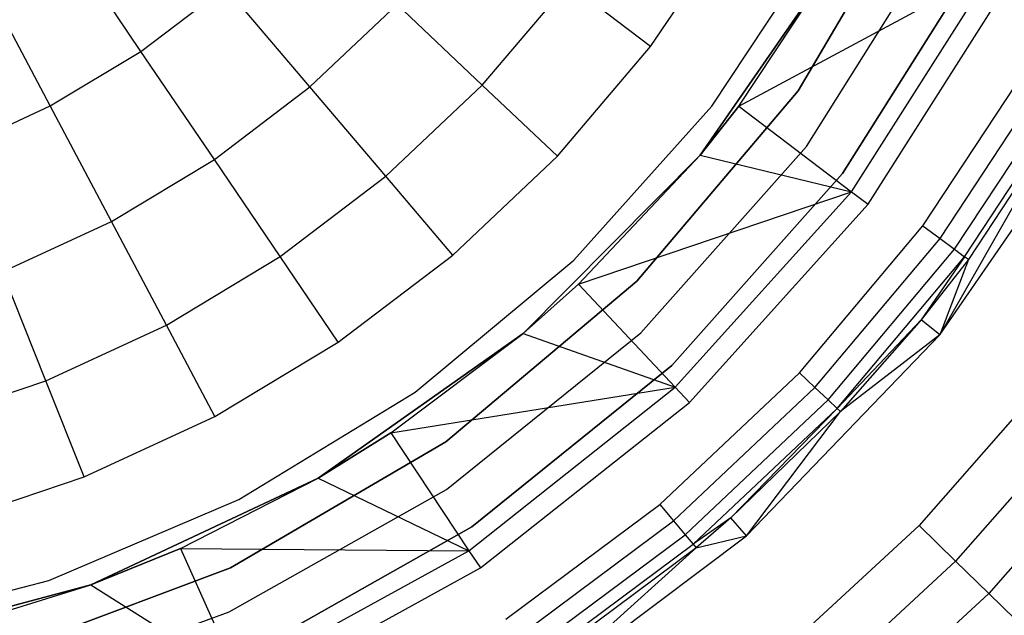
# Model space of a CAD drawing. Extents: x 0.04 to 8.34, y -4.15 to 4.15.
# Tile 9 of 34: x 4.94 to 6.68, y -2.43 to -1.38. Entities that reach past the tile are written whole.
import ezdxf

# ---------------------------------------------------------------- set-up
doc = ezdxf.new("R2010")
doc.units = 0
doc.header["$LTSCALE"] = 2.54
doc.layers.get('0').update_dxf_attribs({"color": 13, "linetype": 'CONTINUOUS'})

# ---------------------------------------------------------------- blocks, each defined once
blk = doc.blocks.new('MONOO_STL')
at = {"color": 0}
for p, q in [((6.3119, -1.5045, 8.5853), (6.5356, -1.1244, 8.5853)), ((6.5356, -1.1244, 2.5853), (6.3119, -1.5045, 2.5853)), ((6.3119, -1.5045, 8.5853), (6.5356, -1.1244, 8.5853)), ((6.5356, -1.1244, 2.5853), (6.3119, -1.5045, 2.5853)), ((6.0514, -1.4261, 0.7591), (6.1942, -1.2155, 0.7591)), ((6.0514, -1.4261, 0.7591), (6.1942, -1.2155, 0.7591)), ((5.1507, -1.4348, 1.8439), (5.0084, -1.2249, 2.1753)), ((5.1507, -1.4348, 1.8439), (5.0084, -1.2249, 2.1753)), ((6.1594, -1.5319, 0.7591), (6.3607, -1.2275, 0.7591)), ((6.1594, -1.5319, 0.4891), (6.3607, -1.2275, 0.4891)), ((6.1594, -1.5319, 0.7591), (6.3607, -1.2275, 0.7591)), ((6.1594, -1.5319, 0.4891), (6.3607, -1.2275, 0.4891)), ((6.3268, -1.6028, 0.0853), (6.5615, -1.2294, 0.0853)), ((6.3268, -1.6028, 0.0853), (6.5615, -1.2294, 0.0853)), ((6.3268, -1.6028, 2.5853), (6.5615, -1.2294, 2.5853)), ((6.3268, -1.6028, 2.5853), (6.5615, -1.2294, 2.5853)), ((6.3914, -1.2535, 8.4853), (6.1387, -1.6184, 8.5853)), ((6.1387, -1.6184, 8.5853), (6.3914, -1.2535, 8.5853)), ((6.3914, -1.2535, 8.4853), (6.1387, -1.6184, 8.5853)), ((6.1387, -1.6184, 8.5853), (6.3914, -1.2535, 8.5853)), ((6.2075, -1.5318, 8.4853), (6.3914, -1.2535, 8.4853)), ((6.2075, -1.5318, 8.4853), (6.3914, -1.2535, 8.4853)), ((6.3907, -1.6508, 8.5853), (6.6325, -1.2663, 8.5853)), ((6.6325, -1.2663, 0.0853), (6.3907, -1.6508, 0.0853)), ((6.3907, -1.6508, 8.5853), (6.6325, -1.2663, 8.5853)), ((6.6325, -1.2663, 0.0853), (6.3907, -1.6508, 0.0853)), ((6.2075, -1.5318, 8.4853), (6.6561, -1.2902, 7.9853)), ((6.2075, -1.5318, 8.4853), (6.6561, -1.2902, 7.9853)), ((6.4065, -1.683, 7.9853), (6.6561, -1.2902, 7.9853)), ((6.4065, -1.683, 7.9853), (6.6561, -1.2902, 7.9853)), ((4.9903, -1.5313, 1.8439), (4.8716, -1.3072, 2.1753)), ((4.9903, -1.5313, 1.8439), (4.8716, -1.3072, 2.1753)), ((5.1507, -1.4348, 1.8439), (5.2997, -1.3215, 1.8439)), ((5.1507, -1.4348, 1.8439), (5.2997, -1.3215, 1.8439)), ((5.4493, -1.4976, 1.4963), (5.2997, -1.3215, 1.8439)), ((5.4493, -1.4976, 1.4963), (5.2997, -1.3215, 1.8439)), ((5.7539, -1.4943, 1.1342), (5.9058, -1.3155, 1.1342)), ((5.7539, -1.4943, 1.1342), (5.9058, -1.3155, 1.1342)), ((6.0514, -1.4261, 0.7591), (5.9058, -1.3155, 1.1342)), ((6.0514, -1.4261, 0.7591), (5.9058, -1.3155, 1.1342)), ((6.4357, -1.7051, 6.5853), (6.6886, -1.3072, 6.5853)), ((6.4357, -1.7051, 6.5853), (6.6886, -1.3072, 6.5853)), ((5.4493, -1.4976, 1.4963), (5.6034, -1.3517, 1.4963)), ((5.4493, -1.4976, 1.4963), (5.6034, -1.3517, 1.4963)), ((5.7539, -1.4943, 1.1342), (5.6034, -1.3517, 1.4963)), ((5.7539, -1.4943, 1.1342), (5.6034, -1.3517, 1.4963)), ((5.8867, -1.6201, 0.7591), (6.0514, -1.4261, 0.7591)), ((5.8867, -1.6201, 0.7591), (6.0514, -1.4261, 0.7591)), ((4.9903, -1.5313, 1.8439), (5.1507, -1.4348, 1.8439)), ((4.9903, -1.5313, 1.8439), (5.1507, -1.4348, 1.8439)), ((5.2804, -1.626, 1.4963), (5.1507, -1.4348, 1.8439)), ((5.2804, -1.626, 1.4963), (5.1507, -1.4348, 1.8439)), ((6.5327, -1.7431, 8.5853), (6.7192, -1.4595, 8.5853)), ((6.5327, -1.7431, 8.5853), (6.7192, -1.4595, 8.5853)), ((6.5629, -1.7656, 8.5779), (6.7518, -1.4783, 8.5779)), ((6.5629, -1.7656, 8.5779), (6.7518, -1.4783, 8.5779)), ((5.5836, -1.6557, 1.1342), (5.7539, -1.4943, 1.1342)), ((5.5836, -1.6557, 1.1342), (5.7539, -1.4943, 1.1342)), ((5.8867, -1.6201, 0.7591), (5.7539, -1.4943, 1.1342)), ((5.8867, -1.6201, 0.7591), (5.7539, -1.4943, 1.1342)), ((6.5887, -1.7847, 8.5569), (6.7797, -1.4944, 8.5569)), ((6.5887, -1.7847, 8.5569), (6.7797, -1.4944, 8.5569)), ((5.2804, -1.626, 1.4963), (5.4493, -1.4976, 1.4963)), ((5.2804, -1.626, 1.4963), (5.4493, -1.4976, 1.4963)), ((5.5836, -1.6557, 1.1342), (5.4493, -1.4976, 1.4963)), ((5.5836, -1.6557, 1.1342), (5.4493, -1.4976, 1.4963)), ((6.0271, -1.8412, 8.5853), (6.3119, -1.5045, 8.5853)), ((6.3119, -1.5045, 2.5853), (6.0271, -1.8412, 2.5853)), ((6.0271, -1.8412, 8.5853), (6.3119, -1.5045, 8.5853)), ((6.3119, -1.5045, 2.5853), (6.0271, -1.8412, 2.5853)), ((6.3119, -1.5045, 8.5853), (6.3119, -1.5045, 2.5853)), ((6.3119, -1.5045, 8.5853), (6.3119, -1.5045, 2.5853)), ((6.8058, -1.5095, 8.4879), (6.5623, -1.9358, 6.8853)), ((6.8058, -1.5095, 8.4879), (6.5623, -1.9358, 6.8853)), ((6.6062, -1.7978, 8.5254), (6.7986, -1.5053, 8.5254)), ((6.6062, -1.7978, 8.5254), (6.7986, -1.5053, 8.5254)), ((6.8058, -1.5095, 8.4879), (6.6129, -1.8028, 8.4879)), ((6.8058, -1.5095, 8.4879), (6.6129, -1.8028, 8.4879)), ((4.8205, -1.6099, 1.8439), (4.9903, -1.5313, 1.8439)), ((4.8205, -1.6099, 1.8439), (4.9903, -1.5313, 1.8439)), ((5.0986, -1.7354, 1.4963), (4.9903, -1.5313, 1.8439)), ((5.0986, -1.7354, 1.4963), (4.9903, -1.5313, 1.8439)), ((6.5623, -1.9358, 6.8853), (6.8421, -1.5304, 6.8853)), ((6.5623, -1.9358, 6.8853), (6.8421, -1.5304, 6.8853)), ((5.9158, -1.8037, 0.7591), (6.1594, -1.5319, 0.7591)), ((5.9158, -1.8037, 0.4891), (6.1594, -1.5319, 0.4891)), ((5.9158, -1.8037, 0.7591), (6.1594, -1.5319, 0.7591)), ((5.9158, -1.8037, 0.4891), (6.1594, -1.5319, 0.4891)), ((6.1387, -1.6184, 8.4853), (6.2075, -1.5318, 8.4853)), ((6.2075, -1.5318, 8.4853), (6.1387, -1.6184, 8.5853)), ((6.2075, -1.5318, 8.4853), (6.1387, -1.6184, 8.5853)), ((6.1387, -1.6184, 8.4853), (6.2075, -1.5318, 8.4853)), ((6.1594, -1.5319, 0.4891), (6.1594, -1.5319, 0.7591)), ((6.1594, -1.5319, 0.4891), (6.1594, -1.5319, 0.7591)), ((6.2075, -1.5318, 8.4853), (6.4065, -1.683, 7.9853)), ((6.2075, -1.5318, 8.4853), (6.4065, -1.683, 7.9853)), ((6.0338, -1.9324, 0.0853), (6.3268, -1.6028, 0.0853)), ((6.0338, -1.9324, 0.0853), (6.3268, -1.6028, 0.0853)), ((6.0338, -1.9324, 2.5853), (6.3268, -1.6028, 2.5853)), ((6.0338, -1.9324, 2.5853), (6.3268, -1.6028, 2.5853)), ((6.3268, -1.6028, 0.0853), (6.3268, -1.6028, 2.5853)), ((6.3268, -1.6028, 0.0853), (6.3268, -1.6028, 2.5853)), ((5.0986, -1.7354, 1.4963), (5.2804, -1.626, 1.4963)), ((5.0986, -1.7354, 1.4963), (5.2804, -1.626, 1.4963)), ((5.3968, -1.7977, 1.1342), (5.2804, -1.626, 1.4963)), ((5.3968, -1.7977, 1.1342), (5.2804, -1.626, 1.4963)), ((5.702, -1.7951, 0.7591), (5.8867, -1.6201, 0.7591)), ((5.702, -1.7951, 0.7591), (5.8867, -1.6201, 0.7591)), ((6.1387, -1.6184, 8.4853), (5.8263, -1.9335, 8.5853)), ((5.8263, -1.9335, 8.5853), (6.1387, -1.6184, 8.5853)), ((6.1387, -1.6184, 8.4853), (5.8263, -1.9335, 8.5853)), ((5.8263, -1.9335, 8.5853), (6.1387, -1.6184, 8.5853)), ((5.924, -1.8464, 8.4853), (6.1387, -1.6184, 8.4853)), ((5.924, -1.8464, 8.4853), (6.1387, -1.6184, 8.4853)), ((6.1387, -1.6184, 8.4853), (6.4065, -1.683, 7.9853)), ((6.1387, -1.6184, 8.4853), (6.4065, -1.683, 7.9853)), ((6.1387, -1.6184, 8.4853), (6.1387, -1.6184, 8.5853)), ((6.1387, -1.6184, 8.4853), (6.1387, -1.6184, 8.5853)), ((6.089, -1.9903, 8.5853), (6.3907, -1.6508, 8.5853)), ((6.3907, -1.6508, 0.0853), (6.089, -1.9903, 0.0853)), ((6.089, -1.9903, 8.5853), (6.3907, -1.6508, 8.5853)), ((6.3907, -1.6508, 0.0853), (6.089, -1.9903, 0.0853)), ((6.3907, -1.6508, 8.5853), (6.3907, -1.6508, 0.0853)), ((6.3907, -1.6508, 8.5853), (6.3907, -1.6508, 0.0853)), ((5.3968, -1.7977, 1.1342), (5.5836, -1.6557, 1.1342)), ((5.3968, -1.7977, 1.1342), (5.5836, -1.6557, 1.1342)), ((5.702, -1.7951, 0.7591), (5.5836, -1.6557, 1.1342)), ((5.702, -1.7951, 0.7591), (5.5836, -1.6557, 1.1342)), ((5.924, -1.8464, 8.4853), (6.4065, -1.683, 7.9853)), ((5.924, -1.8464, 8.4853), (6.4065, -1.683, 7.9853)), ((6.095, -2.0287, 7.9853), (6.4065, -1.683, 7.9853)), ((6.095, -2.0287, 7.9853), (6.4065, -1.683, 7.9853)), ((6.4065, -1.683, 7.9853), (6.4357, -1.7051, 6.5853)), ((6.4065, -1.683, 7.9853), (6.4357, -1.7051, 6.5853)), ((6.1201, -2.0554, 6.5853), (6.4357, -1.7051, 6.5853)), ((6.1201, -2.0554, 6.5853), (6.4357, -1.7051, 6.5853)), ((4.906, -1.8245, 1.4963), (5.0986, -1.7354, 1.4963)), ((4.906, -1.8245, 1.4963), (5.0986, -1.7354, 1.4963)), ((5.1957, -1.9186, 1.1342), (5.0986, -1.7354, 1.4963)), ((5.1957, -1.9186, 1.1342), (5.0986, -1.7354, 1.4963)), ((6.3145, -2.0031, 8.5853), (6.5327, -1.7431, 8.5853)), ((6.3145, -2.0031, 8.5853), (6.5327, -1.7431, 8.5853)), ((6.5327, -1.7431, 8.5853), (6.5629, -1.7656, 8.5779)), ((6.5327, -1.7431, 8.5853), (6.5629, -1.7656, 8.5779)), ((6.3419, -2.0289, 8.5779), (6.5629, -1.7656, 8.5779)), ((6.3419, -2.0289, 8.5779), (6.5629, -1.7656, 8.5779)), ((6.5629, -1.7656, 8.5779), (6.5887, -1.7847, 8.5569)), ((6.5629, -1.7656, 8.5779), (6.5887, -1.7847, 8.5569)), ((6.3653, -2.051, 8.5569), (6.5887, -1.7847, 8.5569)), ((6.3653, -2.051, 8.5569), (6.5887, -1.7847, 8.5569)), ((6.5887, -1.7847, 8.5569), (6.6062, -1.7978, 8.5254)), ((6.5887, -1.7847, 8.5569), (6.6062, -1.7978, 8.5254)), ((5.1957, -1.9186, 1.1342), (5.3968, -1.7977, 1.1342)), ((5.1957, -1.9186, 1.1342), (5.3968, -1.7977, 1.1342)), ((5.4994, -1.949, 0.7591), (5.3968, -1.7977, 1.1342)), ((5.4994, -1.949, 0.7591), (5.3968, -1.7977, 1.1342)), ((5.4994, -1.949, 0.7591), (5.702, -1.7951, 0.7591)), ((5.4994, -1.949, 0.7591), (5.702, -1.7951, 0.7591)), ((5.6353, -2.0372, 0.7591), (5.9158, -1.8037, 0.7591)), ((5.6353, -2.0372, 0.4891), (5.9158, -1.8037, 0.4891)), ((5.6353, -2.0372, 0.7591), (5.9158, -1.8037, 0.7591)), ((5.6353, -2.0372, 0.4891), (5.9158, -1.8037, 0.4891)), ((5.9158, -1.8037, 0.4891), (5.9158, -1.8037, 0.7591)), ((5.9158, -1.8037, 0.4891), (5.9158, -1.8037, 0.7591)), ((6.3812, -2.066, 8.5254), (6.6062, -1.7978, 8.5254)), ((6.3812, -2.066, 8.5254), (6.6062, -1.7978, 8.5254)), ((6.6062, -1.7978, 8.5254), (6.5298, -1.9093, 8.4879)), ((6.6062, -1.7978, 8.5254), (6.5298, -1.9093, 8.4879)), ((6.6129, -1.8028, 8.4879), (6.5298, -1.9093, 8.4879)), ((6.6129, -1.8028, 8.4879), (6.5298, -1.9093, 8.4879)), ((6.6129, -1.8028, 8.4879), (6.5623, -1.9358, 6.8853)), ((6.6129, -1.8028, 8.4879), (6.5623, -1.9358, 6.8853)), ((6.6129, -1.8028, 8.4879), (6.6062, -1.7978, 8.5254)), ((6.6129, -1.8028, 8.4879), (6.6062, -1.7978, 8.5254)), ((4.9827, -2.0172, 1.1342), (4.906, -1.8245, 1.4963)), ((4.9827, -2.0172, 1.1342), (4.906, -1.8245, 1.4963)), ((5.6896, -2.1249, 8.5853), (6.0271, -1.8412, 8.5853)), ((6.0271, -1.8412, 2.5853), (5.6896, -2.1249, 2.5853)), ((5.6896, -2.1249, 8.5853), (6.0271, -1.8412, 8.5853)), ((6.0271, -1.8412, 2.5853), (5.6896, -2.1249, 2.5853)), ((6.0271, -1.8412, 8.5853), (6.0271, -1.8412, 2.5853)), ((6.0271, -1.8412, 8.5853), (6.0271, -1.8412, 2.5853)), ((5.8263, -1.9335, 8.4853), (5.924, -1.8464, 8.4853)), ((5.924, -1.8464, 8.4853), (5.8263, -1.9335, 8.5853)), ((5.924, -1.8464, 8.4853), (5.8263, -1.9335, 8.5853)), ((5.8263, -1.9335, 8.4853), (5.924, -1.8464, 8.4853)), ((5.924, -1.8464, 8.4853), (6.095, -2.0287, 7.9853)), ((5.924, -1.8464, 8.4853), (6.095, -2.0287, 7.9853)), ((6.3812, -2.066, 8.5254), (6.5298, -1.9093, 8.4879)), ((6.3812, -2.066, 8.5254), (6.5298, -1.9093, 8.4879)), ((6.5298, -1.9093, 8.4879), (6.3872, -2.0717, 8.4879)), ((6.5298, -1.9093, 8.4879), (6.3872, -2.0717, 8.4879)), ((6.5623, -1.9358, 6.8853), (6.5298, -1.9093, 8.4879)), ((6.5623, -1.9358, 6.8853), (6.5298, -1.9093, 8.4879)), ((4.9827, -2.0172, 1.1342), (5.1957, -1.9186, 1.1342)), ((4.9827, -2.0172, 1.1342), (5.1957, -1.9186, 1.1342)), ((5.2814, -2.0802, 0.7591), (5.1957, -1.9186, 1.1342)), ((5.2814, -2.0802, 0.7591), (5.1957, -1.9186, 1.1342)), ((5.8263, -1.9335, 8.4853), (5.4636, -2.1892, 8.5853)), ((5.4636, -2.1892, 8.5853), (5.8263, -1.9335, 8.5853)), ((5.8263, -1.9335, 8.4853), (5.4636, -2.1892, 8.5853)), ((5.4636, -2.1892, 8.5853), (5.8263, -1.9335, 8.5853)), ((5.592, -2.1094, 8.4853), (5.8263, -1.9335, 8.4853)), ((5.592, -2.1094, 8.4853), (5.8263, -1.9335, 8.4853)), ((5.6906, -2.2093, 0.0853), (6.0338, -1.9324, 0.0853)), ((5.6906, -2.2093, 0.0853), (6.0338, -1.9324, 0.0853)), ((5.6906, -2.2093, 2.5853), (6.0338, -1.9324, 2.5853)), ((5.6906, -2.2093, 2.5853), (6.0338, -1.9324, 2.5853)), ((5.8263, -1.9335, 8.4853), (6.095, -2.0287, 7.9853)), ((5.8263, -1.9335, 8.4853), (6.095, -2.0287, 7.9853)), ((5.8263, -1.9335, 8.4853), (5.8263, -1.9335, 8.5853)), ((5.8263, -1.9335, 8.4853), (5.8263, -1.9335, 8.5853)), ((6.0338, -1.9324, 0.0853), (6.0338, -1.9324, 2.5853)), ((6.0338, -1.9324, 0.0853), (6.0338, -1.9324, 2.5853)), ((6.2211, -2.2911, 6.8853), (6.5623, -1.9358, 6.8853)), ((6.2211, -2.2911, 6.8853), (6.5623, -1.9358, 6.8853)), ((6.5623, -1.9358, 6.8853), (6.3872, -2.0717, 8.4879)), ((6.5623, -1.9358, 6.8853), (6.3872, -2.0717, 8.4879)), ((5.2814, -2.0802, 0.7591), (5.4994, -1.949, 0.7591)), ((5.2814, -2.0802, 0.7591), (5.4994, -1.949, 0.7591)), ((5.7356, -2.2755, 8.5853), (6.089, -1.9903, 8.5853)), ((6.089, -1.9903, 0.0853), (5.7356, -2.2755, 0.0853)), ((5.7356, -2.2755, 8.5853), (6.089, -1.9903, 8.5853)), ((6.089, -1.9903, 0.0853), (5.7356, -2.2755, 0.0853)), ((6.089, -1.9903, 8.5853), (6.089, -1.9903, 0.0853)), ((6.089, -1.9903, 8.5853), (6.089, -1.9903, 0.0853)), ((4.7604, -2.0921, 1.1342), (4.9827, -2.0172, 1.1342)), ((4.7604, -2.0921, 1.1342), (4.9827, -2.0172, 1.1342)), ((5.0504, -2.1871, 0.7591), (4.9827, -2.0172, 1.1342)), ((5.0504, -2.1871, 0.7591), (4.9827, -2.0172, 1.1342)), ((6.0676, -2.236, 8.5853), (6.3145, -2.0031, 8.5853)), ((6.0676, -2.236, 8.5853), (6.3145, -2.0031, 8.5853)), ((6.3145, -2.0031, 8.5853), (6.3419, -2.0289, 8.5779)), ((6.3145, -2.0031, 8.5853), (6.3419, -2.0289, 8.5779)), ((6.7543, -2.0121, 6.5853), (6.5259, -2.2732, 6.5853)), ((6.7543, -2.0121, 6.5853), (6.5259, -2.2732, 6.5853)), ((5.592, -2.1094, 8.4853), (6.095, -2.0287, 7.9853)), ((5.592, -2.1094, 8.4853), (6.095, -2.0287, 7.9853)), ((5.7302, -2.3176, 7.9853), (6.095, -2.0287, 7.9853)), ((5.7302, -2.3176, 7.9853), (6.095, -2.0287, 7.9853)), ((6.3419, -2.0289, 8.5779), (6.0918, -2.2649, 8.5779)), ((6.3419, -2.0289, 8.5779), (6.0918, -2.2649, 8.5779)), ((6.095, -2.0287, 7.9853), (6.1201, -2.0554, 6.5853)), ((6.095, -2.0287, 7.9853), (6.1201, -2.0554, 6.5853)), ((6.3419, -2.0289, 8.5779), (6.3653, -2.051, 8.5569)), ((6.3419, -2.0289, 8.5779), (6.3653, -2.051, 8.5569)), ((5.3237, -2.2273, 0.7591), (5.6353, -2.0372, 0.7591)), ((5.3237, -2.2273, 0.4891), (5.6353, -2.0372, 0.4891)), ((5.3237, -2.2273, 0.7591), (5.6353, -2.0372, 0.7591)), ((5.3237, -2.2273, 0.4891), (5.6353, -2.0372, 0.4891)), ((5.6353, -2.0372, 0.4891), (5.6353, -2.0372, 0.7591)), ((5.6353, -2.0372, 0.4891), (5.6353, -2.0372, 0.7591)), ((6.3653, -2.051, 8.5569), (6.1125, -2.2895, 8.5569)), ((6.3653, -2.051, 8.5569), (6.1125, -2.2895, 8.5569)), ((6.3653, -2.051, 8.5569), (6.3812, -2.066, 8.5254)), ((6.3653, -2.051, 8.5569), (6.3812, -2.066, 8.5254)), ((5.7505, -2.3481, 6.5853), (6.1201, -2.0554, 6.5853)), ((5.7505, -2.3481, 6.5853), (6.1201, -2.0554, 6.5853)), ((6.3812, -2.066, 8.5254), (6.1265, -2.3062, 8.5254)), ((6.3812, -2.066, 8.5254), (6.1265, -2.3062, 8.5254)), ((6.3812, -2.066, 8.5254), (6.1933, -2.2597, 8.4879)), ((6.3812, -2.066, 8.5254), (6.1933, -2.2597, 8.4879)), ((6.3872, -2.0717, 8.4879), (6.3812, -2.066, 8.5254)), ((6.3872, -2.0717, 8.4879), (6.3812, -2.066, 8.5254)), ((6.8252, -2.0679, 6.5714), (6.5905, -2.3361, 6.5714)), ((6.8252, -2.0679, 6.5714), (6.5905, -2.3361, 6.5714)), ((5.0504, -2.1871, 0.7591), (5.2814, -2.0802, 0.7591)), ((5.0504, -2.1871, 0.7591), (5.2814, -2.0802, 0.7591)), ((6.3872, -2.0717, 8.4879), (6.1933, -2.2597, 8.4879)), ((6.3872, -2.0717, 8.4879), (6.1933, -2.2597, 8.4879)), ((6.2211, -2.2911, 6.8853), (6.3872, -2.0717, 8.4879)), ((6.2211, -2.2911, 6.8853), (6.3872, -2.0717, 8.4879)), ((5.4636, -2.1892, 8.4853), (5.592, -2.1094, 8.4853)), ((5.592, -2.1094, 8.4853), (5.4636, -2.1892, 8.5853)), ((5.592, -2.1094, 8.4853), (5.4636, -2.1892, 8.5853)), ((5.4636, -2.1892, 8.4853), (5.592, -2.1094, 8.4853)), ((5.592, -2.1094, 8.4853), (5.7302, -2.3176, 7.9853)), ((5.592, -2.1094, 8.4853), (5.7302, -2.3176, 7.9853)), ((6.8896, -2.1184, 6.531), (6.6491, -2.3932, 6.531)), ((6.8896, -2.1184, 6.531), (6.6491, -2.3932, 6.531)), ((5.3089, -2.3476, 8.5853), (5.6896, -2.1249, 8.5853)), ((5.6896, -2.1249, 2.5853), (5.3089, -2.3476, 2.5853)), ((5.3089, -2.3476, 8.5853), (5.6896, -2.1249, 8.5853)), ((5.6896, -2.1249, 2.5853), (5.3089, -2.3476, 2.5853)), ((5.6896, -2.1249, 8.5853), (5.6896, -2.1249, 2.5853)), ((5.6896, -2.1249, 8.5853), (5.6896, -2.1249, 2.5853)), ((4.8093, -2.2683, 0.7591), (5.0504, -2.1871, 0.7591)), ((4.8093, -2.2683, 0.7591), (5.0504, -2.1871, 0.7591)), ((5.4636, -2.1892, 8.4853), (5.0619, -2.3777, 8.5853)), ((5.0619, -2.3777, 8.5853), (5.4636, -2.1892, 8.5853)), ((5.4636, -2.1892, 8.4853), (5.0619, -2.3777, 8.5853)), ((5.0619, -2.3777, 8.5853), (5.4636, -2.1892, 8.5853)), ((5.2208, -2.3134, 8.4853), (5.4636, -2.1892, 8.4853)), ((5.2208, -2.3134, 8.4853), (5.4636, -2.1892, 8.4853)), ((5.4636, -2.1892, 8.4853), (5.7302, -2.3176, 7.9853)), ((5.4636, -2.1892, 8.4853), (5.7302, -2.3176, 7.9853)), ((5.4636, -2.1892, 8.4853), (5.4636, -2.1892, 8.5853)), ((5.4636, -2.1892, 8.4853), (5.4636, -2.1892, 8.5853)), ((5.3066, -2.4259, 0.0853), (5.6906, -2.2093, 0.0853)), ((5.3066, -2.4259, 0.0853), (5.6906, -2.2093, 0.0853)), ((5.3066, -2.4259, 2.5853), (5.6906, -2.2093, 2.5853)), ((5.3066, -2.4259, 2.5853), (5.6906, -2.2093, 2.5853)), ((5.6906, -2.2093, 0.0853), (5.6906, -2.2093, 2.5853)), ((5.6906, -2.2093, 0.0853), (5.6906, -2.2093, 2.5853)), ((4.9878, -2.3701, 0.7591), (5.3237, -2.2273, 0.7591)), ((4.9878, -2.3701, 0.4891), (5.3237, -2.2273, 0.4891)), ((4.9878, -2.3701, 0.7591), (5.3237, -2.2273, 0.7591)), ((4.9878, -2.3701, 0.4891), (5.3237, -2.2273, 0.4891)), ((5.3237, -2.2273, 0.4891), (5.3237, -2.2273, 0.7591)), ((5.3237, -2.2273, 0.4891), (5.3237, -2.2273, 0.7591)), ((5.7953, -2.4387, 8.5853), (6.0676, -2.236, 8.5853)), ((5.7953, -2.4387, 8.5853), (6.0676, -2.236, 8.5853)), ((6.0676, -2.236, 8.5853), (6.0918, -2.2649, 8.5779)), ((6.0676, -2.236, 8.5853), (6.0918, -2.2649, 8.5779)), ((6.1933, -2.2597, 8.4879), (6.1265, -2.3062, 8.5254)), ((6.1933, -2.2597, 8.4879), (6.1265, -2.3062, 8.5254)), ((6.1933, -2.2597, 8.4879), (6.1319, -2.3126, 8.4879)), ((6.1933, -2.2597, 8.4879), (6.1319, -2.3126, 8.4879)), ((6.2211, -2.2911, 6.8853), (6.1933, -2.2597, 8.4879)), ((6.2211, -2.2911, 6.8853), (6.1933, -2.2597, 8.4879)), ((5.34, -2.4986, 8.5853), (5.7356, -2.2755, 8.5853)), ((5.7356, -2.2755, 0.0853), (5.34, -2.4986, 0.0853)), ((5.34, -2.4986, 8.5853), (5.7356, -2.2755, 8.5853)), ((5.7356, -2.2755, 0.0853), (5.34, -2.4986, 0.0853)), ((5.7356, -2.2755, 8.5853), (5.7356, -2.2755, 0.0853)), ((5.7356, -2.2755, 8.5853), (5.7356, -2.2755, 0.0853)), ((5.816, -2.4702, 8.5779), (6.0918, -2.2649, 8.5779)), ((5.816, -2.4702, 8.5779), (6.0918, -2.2649, 8.5779)), ((6.0918, -2.2649, 8.5779), (6.1125, -2.2895, 8.5569)), ((6.0918, -2.2649, 8.5779), (6.1125, -2.2895, 8.5569)), ((6.5259, -2.2732, 6.5853), (6.271, -2.5084, 6.5853)), ((6.5259, -2.2732, 6.5853), (6.271, -2.5084, 6.5853)), ((6.5259, -2.2732, 6.5853), (6.5905, -2.3361, 6.5714)), ((6.5259, -2.2732, 6.5853), (6.5905, -2.3361, 6.5714)), ((5.8273, -2.587, 6.8853), (6.2211, -2.2911, 6.8853)), ((5.8273, -2.587, 6.8853), (6.2211, -2.2911, 6.8853)), ((5.8337, -2.497, 8.5569), (6.1125, -2.2895, 8.5569)), ((5.8337, -2.497, 8.5569), (6.1125, -2.2895, 8.5569)), ((6.1125, -2.2895, 8.5569), (6.1265, -2.3062, 8.5254)), ((6.1125, -2.2895, 8.5569), (6.1265, -2.3062, 8.5254)), ((6.1319, -2.3126, 8.4879), (6.2211, -2.2911, 6.8853)), ((6.1319, -2.3126, 8.4879), (6.2211, -2.2911, 6.8853)), ((5.0619, -2.3777, 8.4853), (5.2208, -2.3134, 8.4853)), ((5.2208, -2.3134, 8.4853), (5.0619, -2.3777, 8.5853)), ((5.2208, -2.3134, 8.4853), (5.0619, -2.3777, 8.5853)), ((5.0619, -2.3777, 8.4853), (5.2208, -2.3134, 8.4853)), ((5.2208, -2.3134, 8.4853), (5.3224, -2.5417, 7.9853)), ((5.2208, -2.3134, 8.4853), (5.3224, -2.5417, 7.9853)), ((5.2208, -2.3134, 8.4853), (5.7302, -2.3176, 7.9853)), ((5.2208, -2.3134, 8.4853), (5.7302, -2.3176, 7.9853)), ((6.1319, -2.3126, 8.4879), (5.8273, -2.587, 6.8853)), ((6.1319, -2.3126, 8.4879), (5.8273, -2.587, 6.8853)), ((5.8457, -2.5153, 8.5254), (6.1265, -2.3062, 8.5254)), ((5.8457, -2.5153, 8.5254), (6.1265, -2.3062, 8.5254)), ((6.1319, -2.3126, 8.4879), (5.8503, -2.5223, 8.4879)), ((6.1319, -2.3126, 8.4879), (5.8503, -2.5223, 8.4879)), ((6.1265, -2.3062, 8.5254), (6.1319, -2.3126, 8.4879)), ((6.1265, -2.3062, 8.5254), (6.1319, -2.3126, 8.4879)), ((5.3224, -2.5417, 7.9853), (5.7302, -2.3176, 7.9853)), ((5.3224, -2.5417, 7.9853), (5.7302, -2.3176, 7.9853)), ((5.7302, -2.3176, 7.9853), (5.7505, -2.3481, 6.5853)), ((5.7302, -2.3176, 7.9853), (5.7505, -2.3481, 6.5853)), ((4.8961, -2.5027, 8.5853), (5.3089, -2.3476, 8.5853)), ((5.3089, -2.3476, 2.5853), (4.8961, -2.5027, 2.5853)), ((4.8961, -2.5027, 8.5853), (5.3089, -2.3476, 8.5853)), ((5.3089, -2.3476, 2.5853), (4.8961, -2.5027, 2.5853)), ((5.3089, -2.3476, 8.5853), (5.3089, -2.3476, 2.5853)), ((5.3089, -2.3476, 8.5853), (5.3089, -2.3476, 2.5853)), ((5.3373, -2.5752, 6.5853), (5.7505, -2.3481, 6.5853)), ((5.3373, -2.5752, 6.5853), (5.7505, -2.3481, 6.5853)), ((6.5905, -2.3361, 6.5714), (6.3286, -2.5779, 6.5714)), ((6.5905, -2.3361, 6.5714), (6.3286, -2.5779, 6.5714)), ((6.5905, -2.3361, 6.5714), (6.6491, -2.3932, 6.531)), ((6.5905, -2.3361, 6.5714), (6.6491, -2.3932, 6.531)), ((5.0619, -2.3777, 8.4853), (4.6334, -2.4932, 8.5853)), ((4.6334, -2.4932, 8.5853), (5.0619, -2.3777, 8.5853)), ((5.0619, -2.3777, 8.4853), (4.6334, -2.4932, 8.5853)), ((4.6334, -2.4932, 8.5853), (5.0619, -2.3777, 8.5853)), ((4.6347, -2.4624, 0.7591), (4.9878, -2.3701, 0.7591)), ((4.6347, -2.4624, 0.4891), (4.9878, -2.3701, 0.4891)), ((4.6347, -2.4624, 0.7591), (4.9878, -2.3701, 0.7591)), ((4.6347, -2.4624, 0.4891), (4.9878, -2.3701, 0.4891)), ((4.8208, -2.4526, 8.4853), (5.0619, -2.3777, 8.4853)), ((4.8208, -2.4526, 8.4853), (5.0619, -2.3777, 8.4853)), ((4.9878, -2.3701, 0.4891), (4.9878, -2.3701, 0.7591)), ((4.9878, -2.3701, 0.4891), (4.9878, -2.3701, 0.7591)), ((5.0619, -2.3777, 8.4853), (5.3224, -2.5417, 7.9853)), ((5.0619, -2.3777, 8.4853), (5.3224, -2.5417, 7.9853)), ((5.0619, -2.3777, 8.4853), (5.0619, -2.3777, 8.5853)), ((5.0619, -2.3777, 8.4853), (5.0619, -2.3777, 8.5853)), ((6.6491, -2.3932, 6.531), (6.3808, -2.6409, 6.531)), ((6.6491, -2.3932, 6.531), (6.3808, -2.6409, 6.531)), ((6.6491, -2.3932, 6.531), (6.6964, -2.4392, 6.4679)), ((6.6491, -2.3932, 6.531), (6.6964, -2.4392, 6.4679)), ((4.892, -2.5764, 0.0853), (5.3066, -2.4259, 0.0853)), ((4.892, -2.5764, 0.0853), (5.3066, -2.4259, 0.0853)), ((4.892, -2.5764, 2.5853), (5.3066, -2.4259, 2.5853)), ((4.892, -2.5764, 2.5853), (5.3066, -2.4259, 2.5853)), ((5.3066, -2.4259, 0.0853), (5.3066, -2.4259, 2.5853)), ((5.3066, -2.4259, 0.0853), (5.3066, -2.4259, 2.5853))]:
    blk.add_line(p, q, dxfattribs=at)

msp = doc.modelspace()

# ---------------------------------------------------------------- block references
at = {"color": 0}
msp.add_blockref('MONOO_STL', (0, 0), dxfattribs=at)

doc.saveas('drawing.dxf')
